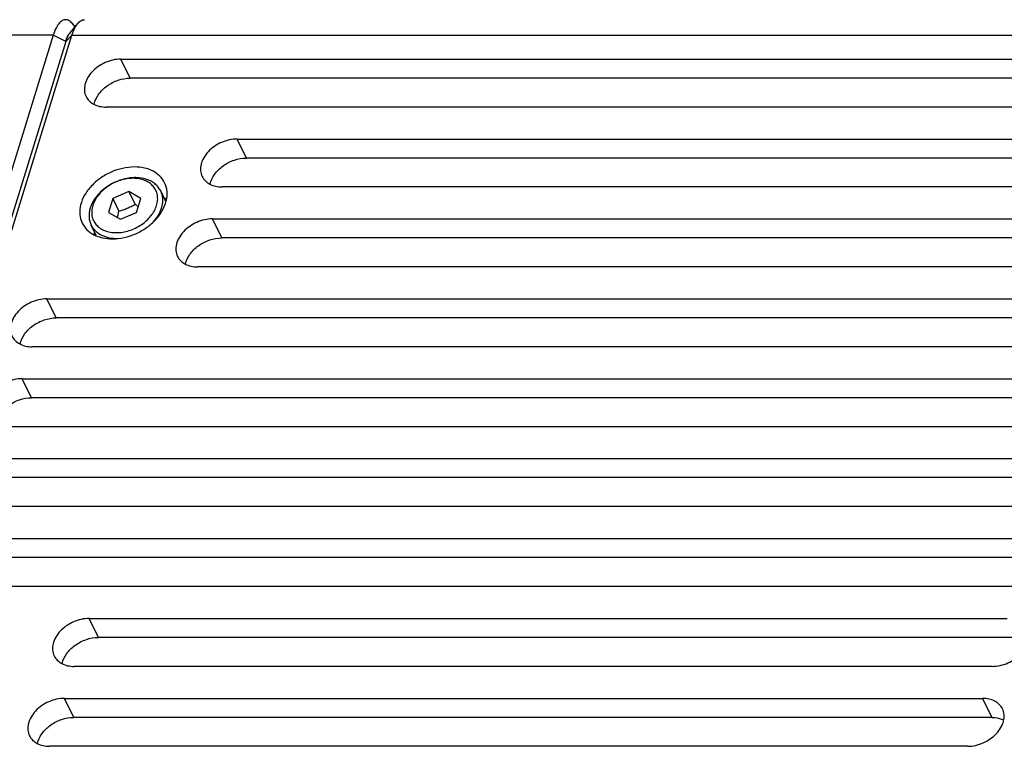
# Model space of a CAD drawing. Header units: millimetres. Extents: x 0 to 420, y 0 to 297.
# Tile 16 of 20: x 334 to 370, y 227 to 254. Entities that reach past the tile are written whole.
import ezdxf

# ---------------------------------------------------------------- set-up
doc = ezdxf.new("R2010")
doc.units = ezdxf.units.MM
doc.header["$LTSCALE"] = 23.1
doc.layers.get('0').update_dxf_attribs({"linetype": 'CONTINUOUS'})
doc.layers.add('02___PRT_ALL_AXES', color=7, linetype='CONTINUOUS')

msp = doc.modelspace()

# ---------------------------------------------------------------- linework, layer by layer
at = {"color": 7, "linetype": 'Continuous'}
for p, q in [((335.423, 253.56), (335.707, 253.9)), ((335.608, 253.782), (335.51, 253.9)), ((334.805, 253.473), (325.546, 223.511)), ((335.265, 253.24), (326.006, 223.277)), ((326.237, 223.511), (335.496, 253.473)), ((337.296, 252.592), (376.257, 252.592)), ((376.6, 251.892), (337.639, 251.892)), ((375.712, 250.829), (336.751, 250.829)), ((341.569, 249.654), (375.349, 249.654)), ((375.692, 248.955), (341.912, 248.955)), ((374.804, 247.892), (341.025, 247.892)), ((336.995, 247.465), (337.224, 246.999)), ((337.592, 247.72), (337.821, 247.253)), ((338.951, 247.355), (338.76, 247.745)), ((336.389, 246.108), (336.201, 246.49)), ((340.661, 246.717), (374.441, 246.717)), ((374.785, 246.017), (341.005, 246.017)), ((373.897, 244.954), (340.117, 244.954)), ((334.573, 243.779), (373.534, 243.779)), ((373.877, 243.08), (334.916, 243.08)), ((372.989, 242.017), (334.028, 242.017)), ((333.665, 240.842), (372.626, 240.842)), ((372.969, 240.142), (334.008, 240.142)), ((372.081, 239.079), (333.12, 239.079)), ((332.757, 237.904), (371.718, 237.904)), ((372.061, 237.205), (333.1, 237.205)), ((371.173, 236.142), (332.213, 236.142)), ((331.85, 234.967), (370.81, 234.967)), ((371.154, 234.267), (332.193, 234.267)), ((370.266, 233.204), (331.305, 233.204)), ((336.123, 232.029), (369.903, 232.029)), ((370.246, 231.33), (336.466, 231.33)), ((369.358, 230.267), (335.578, 230.267)), ((335.215, 229.092), (368.995, 229.092)), ((369.338, 228.392), (335.558, 228.392)), ((368.45, 227.329), (334.67, 227.329))]:
    msp.add_line(p, q, dxfattribs=at)
at = {"color": 9, "linetype": 'Continuous'}
for p, q in [((334.805, 253.473), (332.249, 253.473)), ((335.265, 253.24), (334.805, 253.473)), ((335.265, 253.24), (335.496, 253.473)), ((335.496, 253.473), (378.602, 253.473)), ((337.639, 251.892), (337.296, 252.592)), ((341.912, 248.955), (341.569, 249.654)), ((341.005, 246.017), (340.661, 246.717)), ((334.916, 243.08), (334.573, 243.779)), ((334.008, 240.142), (333.665, 240.842)), ((336.466, 231.33), (336.123, 232.029)), ((335.558, 228.392), (335.215, 229.092)), ((368.995, 229.092), (369.338, 228.392))]:
    msp.add_line(p, q, dxfattribs=at)
at = {"color": 7, "linetype": 'Continuous'}
for points, knots in [([(335.263, 254.04), (335.241, 254.04), (335.195, 254.034), (335.102, 253.991), (334.992, 253.884), (334.885, 253.701), (334.83, 253.554), (334.805, 253.473)], [0, 0, 0, 0, 0.085985, 0.177712, 0.393855, 0.667892, 1, 1, 1, 1]), ([(335.51, 253.9), (335.476, 253.941), (335.404, 254.01), (335.306, 254.04), (335.263, 254.04)], [0, 0, 0, 0, 0.548962, 1, 1, 1, 1]), ([(335.707, 253.9), (335.741, 253.941), (335.812, 254.01), (335.91, 254.04), (335.953, 254.04)], [0, 0, 0, 0, 0.548819, 1, 1, 1, 1]), ([(335.496, 253.473), (335.522, 253.557), (335.578, 253.706), (335.661, 253.845), (335.707, 253.9)], [0, 0, 0, 0, 0.54976, 1, 1, 1, 1]), ([(335.265, 253.24), (335.284, 253.303), (335.326, 253.415), (335.388, 253.519), (335.423, 253.56)], [0, 0, 0, 0, 0.54976, 1, 1, 1, 1]), ([(335.347, 253.444), (335.339, 253.429), (335.307, 253.363), (335.282, 253.294), (335.265, 253.24)], [0, 0, 0, 0, 0.231647, 1, 1, 1, 1]), ([(337.296, 252.592), (337.1, 252.592), (336.704, 252.498), (336.292, 252.214), (336.064, 251.911), (335.964, 251.672), (335.941, 251.432), (335.981, 251.281), (336.014, 251.215)], [0, 0, 0, 0, 0.270319, 0.544482, 0.672476, 0.790267, 0.898223, 1, 1, 1, 1]), ([(336.31, 250.932), (336.337, 251.061), (336.462, 251.322), (336.722, 251.574), (336.981, 251.732), (337.262, 251.851), (337.49, 251.892), (337.639, 251.892)], [0, 0, 0, 0, 0.225801, 0.478866, 0.611496, 0.744426, 1, 1, 1, 1]), ([(336.014, 251.215), (336.043, 251.155), (336.124, 251.043), (336.299, 250.92), (336.514, 250.845), (336.67, 250.829), (336.751, 250.829)], [0, 0, 0, 0, 0.226863, 0.465017, 0.722104, 1, 1, 1, 1]), ([(341.569, 249.654), (341.373, 249.654), (340.977, 249.561), (340.566, 249.277), (340.337, 248.974), (340.237, 248.734), (340.214, 248.494), (340.254, 248.343), (340.287, 248.277)], [0, 0, 0, 0, 0.270319, 0.544482, 0.672476, 0.790267, 0.898223, 1, 1, 1, 1]), ([(340.584, 247.995), (340.61, 248.124), (340.735, 248.384), (340.995, 248.636), (341.255, 248.795), (341.535, 248.913), (341.763, 248.955), (341.912, 248.955)], [0, 0, 0, 0, 0.225801, 0.478866, 0.611496, 0.744426, 1, 1, 1, 1]), ([(337.798, 248.626), (337.504, 248.626), (337.054, 248.52), (336.536, 248.227), (336.201, 247.939), (335.949, 247.605), (335.799, 247.246), (335.764, 246.886), (335.825, 246.66), (335.874, 246.561)], [0, 0, 0, 0, 0.269939, 0.409429, 0.545108, 0.672927, 0.790556, 0.898363, 1, 1, 1, 1]), ([(338.904, 248.048), (338.86, 248.137), (338.738, 248.305), (338.477, 248.49), (338.154, 248.603), (337.919, 248.626), (337.798, 248.626)], [0, 0, 0, 0, 0.226858, 0.465036, 0.722071, 1, 1, 1, 1]), ([(338.76, 247.745), (338.736, 247.794), (338.676, 247.888), (338.556, 248.009), (338.409, 248.105), (338.177, 248.203), (337.912, 248.242), (337.637, 248.227), (337.347, 248.175), (336.996, 248.044), (336.682, 247.837), (336.471, 247.635), (336.3, 247.423), (336.206, 247.242), (336.168, 247.118)], [0, 0, 0, 0, 0.050746, 0.10263, 0.156609, 0.21334, 0.335626, 0.401208, 0.469009, 0.608178, 0.746938, 0.814256, 0.879209, 1, 1, 1, 1]), ([(338.609, 247.211), (338.629, 247.274), (338.654, 247.401), (338.646, 247.592), (338.59, 247.769), (338.488, 247.924), (338.345, 248.05), (338.168, 248.142), (337.963, 248.198), (337.739, 248.216), (337.504, 248.196), (337.187, 248.119), (336.886, 247.974), (336.628, 247.772), (336.465, 247.6), (336.339, 247.413), (336.281, 247.278), (336.26, 247.211)], [0, 0, 0, 0, 0.057299, 0.111452, 0.163789, 0.216048, 0.269993, 0.32699, 0.387782, 0.452456, 0.520542, 0.591152, 0.734784, 0.805556, 0.873893, 0.938875, 1, 1, 1, 1]), ([(340.287, 248.277), (340.316, 248.218), (340.398, 248.106), (340.572, 247.982), (340.787, 247.907), (340.944, 247.892), (341.025, 247.892)], [0, 0, 0, 0, 0.226863, 0.465017, 0.722104, 1, 1, 1, 1]), ([(336.981, 245.982), (337.274, 245.982), (337.724, 246.089), (338.242, 246.381), (338.577, 246.669), (338.829, 247.003), (338.979, 247.362), (339.014, 247.722), (338.953, 247.948), (338.904, 248.048)], [0, 0, 0, 0, 0.269939, 0.409429, 0.545108, 0.672927, 0.790556, 0.898363, 1, 1, 1, 1]), ([(338.793, 247.118), (338.81, 247.172), (338.834, 247.281), (338.842, 247.444), (338.818, 247.601), (338.782, 247.699), (338.76, 247.745)], [0, 0, 0, 0, 0.264421, 0.517086, 0.760915, 1, 1, 1, 1]), ([(336.168, 247.118), (336.151, 247.063), (336.127, 246.955), (336.119, 246.791), (336.143, 246.634), (336.179, 246.536), (336.201, 246.49)], [0, 0, 0, 0, 0.264421, 0.517086, 0.760915, 1, 1, 1, 1]), ([(336.26, 247.211), (336.241, 247.148), (336.215, 247.02), (336.223, 246.829), (336.279, 246.652), (336.381, 246.498), (336.524, 246.372), (336.702, 246.28), (336.906, 246.224), (337.13, 246.206), (337.365, 246.226), (337.683, 246.302), (337.984, 246.448), (338.242, 246.65), (338.404, 246.822), (338.53, 247.009), (338.588, 247.143), (338.609, 247.211)], [0, 0, 0, 0, 0.057299, 0.111452, 0.163789, 0.216048, 0.269993, 0.32699, 0.387782, 0.452456, 0.520542, 0.591152, 0.734784, 0.805556, 0.873893, 0.938875, 1, 1, 1, 1]), ([(337.224, 246.999), (337.276, 247.016), (337.379, 247.051), (337.53, 247.11), (337.678, 247.178), (337.773, 247.228), (337.821, 247.253)], [0, 0, 0, 0, 0.250663, 0.501319, 0.751275, 1, 1, 1, 1]), ([(337.821, 247.253), (337.831, 247.247), (337.871, 247.22), (337.912, 247.194), (337.942, 247.175)], [0, 0, 0, 0, 0.253448, 1, 1, 1, 1]), ([(338.497, 246.615), (338.565, 246.69), (338.683, 246.848), (338.765, 247.027), (338.793, 247.118)], [0, 0, 0, 0, 0.517689, 1, 1, 1, 1]), ([(337.164, 246.768), (337.169, 246.787), (337.191, 246.863), (337.21, 246.94), (337.224, 246.999)], [0, 0, 0, 0, 0.244194, 1, 1, 1, 1]), ([(335.874, 246.561), (335.918, 246.472), (336.04, 246.304), (336.301, 246.118), (336.624, 246.006), (336.859, 245.982), (336.981, 245.982)], [0, 0, 0, 0, 0.226858, 0.465036, 0.722071, 1, 1, 1, 1]), ([(336.201, 246.49), (336.22, 246.451), (336.266, 246.375), (336.354, 246.275), (336.46, 246.188), (336.583, 246.116), (336.72, 246.061), (336.922, 246.009), (337.082, 245.999), (337.19, 246.002)], [0, 0, 0, 0, 0.112145, 0.225913, 0.342757, 0.463835, 0.589932, 0.721441, 1, 1, 1, 1]), ([(340.661, 246.717), (340.466, 246.717), (340.07, 246.623), (339.658, 246.339), (339.429, 246.036), (339.329, 245.797), (339.306, 245.557), (339.347, 245.406), (339.379, 245.34)], [0, 0, 0, 0, 0.270319, 0.544482, 0.672476, 0.790267, 0.898223, 1, 1, 1, 1]), ([(339.676, 245.057), (339.702, 245.186), (339.827, 245.447), (340.088, 245.699), (340.347, 245.857), (340.627, 245.976), (340.856, 246.017), (341.005, 246.017)], [0, 0, 0, 0, 0.225801, 0.478866, 0.611496, 0.744426, 1, 1, 1, 1]), ([(339.379, 245.34), (339.408, 245.28), (339.49, 245.168), (339.664, 245.045), (339.879, 244.97), (340.036, 244.954), (340.117, 244.954)], [0, 0, 0, 0, 0.226863, 0.465017, 0.722104, 1, 1, 1, 1]), ([(334.573, 243.779), (334.377, 243.779), (333.981, 243.686), (333.569, 243.402), (333.341, 243.099), (333.241, 242.859), (333.217, 242.619), (333.258, 242.468), (333.29, 242.402)], [0, 0, 0, 0, 0.270319, 0.544482, 0.672476, 0.790267, 0.898223, 1, 1, 1, 1]), ([(333.587, 242.12), (333.613, 242.249), (333.738, 242.509), (333.999, 242.761), (334.258, 242.92), (334.539, 243.038), (334.767, 243.08), (334.916, 243.08)], [0, 0, 0, 0, 0.225801, 0.478866, 0.611496, 0.744426, 1, 1, 1, 1]), ([(333.29, 242.402), (333.32, 242.343), (333.401, 242.231), (333.575, 242.107), (333.79, 242.032), (333.947, 242.017), (334.028, 242.017)], [0, 0, 0, 0, 0.226863, 0.465017, 0.722104, 1, 1, 1, 1]), ([(333.665, 240.842), (333.469, 240.842), (333.073, 240.748), (332.661, 240.464), (332.433, 240.161), (332.333, 239.922), (332.31, 239.682), (332.35, 239.531), (332.383, 239.465)], [0, 0, 0, 0, 0.270319, 0.544482, 0.672476, 0.790267, 0.898223, 1, 1, 1, 1]), ([(332.679, 239.182), (332.706, 239.311), (332.831, 239.572), (333.091, 239.824), (333.35, 239.982), (333.631, 240.101), (333.859, 240.142), (334.008, 240.142)], [0, 0, 0, 0, 0.225801, 0.478866, 0.611496, 0.744426, 1, 1, 1, 1]), ([(336.123, 232.029), (335.927, 232.029), (335.531, 231.936), (335.119, 231.652), (334.891, 231.349), (334.791, 231.109), (334.767, 230.869), (334.808, 230.719), (334.84, 230.652)], [0, 0, 0, 0, 0.270319, 0.544482, 0.672476, 0.790267, 0.898223, 1, 1, 1, 1]), ([(369.358, 230.267), (369.554, 230.267), (369.95, 230.36), (370.362, 230.644), (370.59, 230.947), (370.69, 231.187), (370.713, 231.427), (370.673, 231.577), (370.64, 231.644)], [0, 0, 0, 0, 0.270319, 0.544482, 0.672476, 0.790267, 0.898223, 1, 1, 1, 1]), ([(335.137, 230.37), (335.163, 230.499), (335.288, 230.759), (335.549, 231.011), (335.808, 231.17), (336.089, 231.289), (336.317, 231.33), (336.466, 231.33)], [0, 0, 0, 0, 0.225801, 0.478866, 0.611496, 0.744426, 1, 1, 1, 1]), ([(334.84, 230.652), (334.87, 230.593), (334.951, 230.481), (335.125, 230.357), (335.34, 230.282), (335.497, 230.267), (335.578, 230.267)], [0, 0, 0, 0, 0.226863, 0.465017, 0.722104, 1, 1, 1, 1]), ([(335.215, 229.092), (335.019, 229.092), (334.623, 228.998), (334.211, 228.715), (333.983, 228.411), (333.883, 228.172), (333.86, 227.932), (333.9, 227.781), (333.933, 227.715)], [0, 0, 0, 0, 0.270319, 0.544482, 0.672476, 0.790267, 0.898223, 1, 1, 1, 1]), ([(369.732, 228.706), (369.703, 228.766), (369.622, 228.878), (369.448, 229.001), (369.233, 229.076), (369.076, 229.092), (368.995, 229.092)], [0, 0, 0, 0, 0.226863, 0.465017, 0.722104, 1, 1, 1, 1]), ([(368.45, 227.329), (368.646, 227.329), (369.042, 227.423), (369.454, 227.707), (369.682, 228.01), (369.782, 228.249), (369.806, 228.489), (369.765, 228.64), (369.732, 228.706)], [0, 0, 0, 0, 0.270319, 0.544482, 0.672476, 0.790267, 0.898223, 1, 1, 1, 1]), ([(334.229, 227.432), (334.256, 227.561), (334.381, 227.822), (334.641, 228.074), (334.9, 228.232), (335.181, 228.351), (335.409, 228.392), (335.558, 228.392)], [0, 0, 0, 0, 0.225801, 0.478866, 0.611496, 0.744426, 1, 1, 1, 1]), ([(369.338, 228.392), (369.378, 228.392), (369.529, 228.385), (369.68, 228.346), (369.779, 228.296)], [0, 0, 0, 0, 0.264495, 1, 1, 1, 1]), ([(333.933, 227.715), (333.962, 227.656), (334.043, 227.543), (334.218, 227.42), (334.433, 227.345), (334.589, 227.329), (334.67, 227.329)], [0, 0, 0, 0, 0.226863, 0.465017, 0.722104, 1, 1, 1, 1])]:
    msp.add_open_spline(points, degree=3, knots=knots, dxfattribs=at)
at = {"layer": '02___PRT_ALL_AXES', "color": 7, "linetype": 'Continuous'}
for p, q in [((336.995, 247.465), (336.838, 246.957)), ((337.592, 247.72), (336.995, 247.465)), ((338.032, 247.465), (337.592, 247.72)), ((337.874, 246.957), (338.032, 247.465)), ((336.838, 246.957), (337.278, 246.702)), ((337.278, 246.702), (337.874, 246.957))]:
    msp.add_line(p, q, dxfattribs=at)
for centre, radius, start, end in [((338.426, 246.386), 1.197, 62.789, 66.4369), ((337.48, 245.922), 1.196, 165.7132, 169.5806)]:
    msp.add_arc(centre, radius, start, end, dxfattribs=at)

doc.saveas('drawing.dxf')
